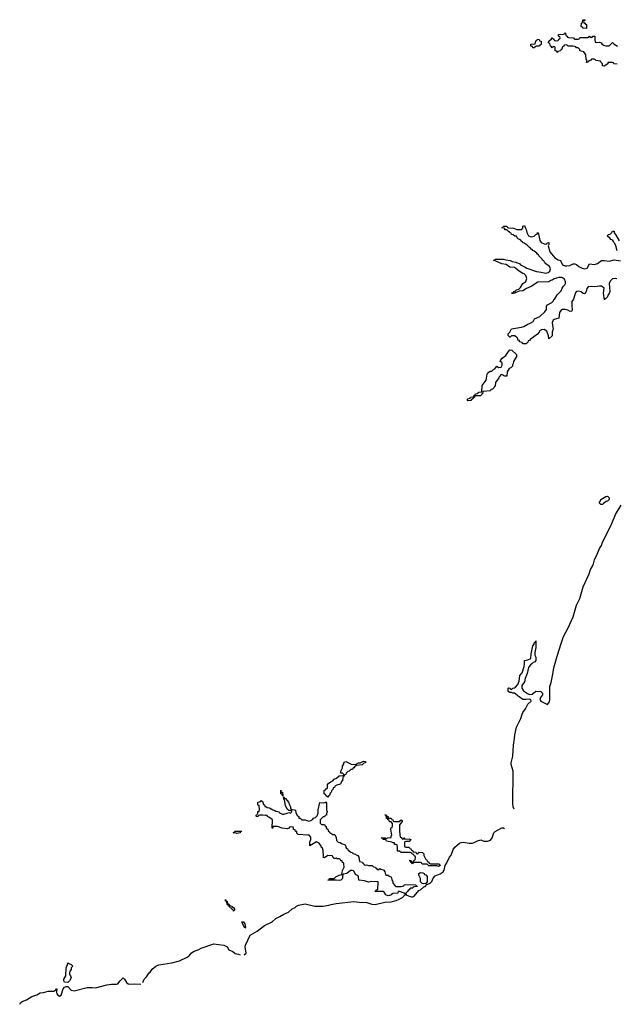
# Model space of a CAD drawing. Header units: inches. Extents: x 2672634 to 2765808, y 830487 to 941952.
# Tile 16 of 31: x 2744979 to 2752318, y 835561 to 847674. Entities that reach past the tile are written whole.
import ezdxf

# ---------------------------------------------------------------- set-up
doc = ezdxf.new("R2010")
doc.units = ezdxf.units.IN
doc.header["$MEASUREMENT"] = 0
for name, color, linetype in [('C7843', 7, 'Continuous'), ('C7853', 7, 'Continuous'), ('C7854', 7, 'Continuous')]:
    doc.layers.add(name, color=color, linetype=linetype)

msp = doc.modelspace()

# ---------------------------------------------------------------- linework, layer by layer
at = {"layer": 'C7843', "color": 6}
for points in [[(2748770, 838108), (2748746, 838130), (2748742, 838142), (2748726, 838150), (2748726, 838190), (2748742, 838198), (2748750, 838214), (2748762, 838218), (2748766, 838230), (2748766, 838270), (2748788, 838290), (2748806, 838294), (2748810, 838302), (2748829, 838311), (2748849, 838330), (2748877, 838343), (2748910, 838371), (2748962, 838378), (2748966, 838390), (2748950, 838406), (2748930, 838406), (2748930, 838430), (2748950, 838470), (2748950, 838490), (2748963, 838510), (2748970, 838542), (2748990, 838550), (2749056, 838516), (2749109, 838511), (2749146, 838530), (2749167, 838533), (2749210, 838551), (2749234, 838550), (2749231, 838530), (2749211, 838529), (2749190, 838509), (2749122, 838498), (2749097, 838483), (2749090, 838469), (2749078, 838462), (2749071, 838450), (2749051, 838449), (2749031, 838430), (2749014, 838426), (2748995, 838405), (2748990, 838388), (2748974, 838386), (2748970, 838366), (2748958, 838362), (2748952, 838348), (2748951, 838311), (2748939, 838301), (2748930, 838278), (2748922, 838270), (2748881, 838259), (2748857, 838243), (2748850, 838229), (2748837, 838223), (2748830, 838204), (2748813, 838187), (2748810, 838169), (2748800, 838160), (2748790, 838129), (2748777, 838123)], [(2748210, 838126), (2748207, 838147), (2748190, 838149), (2748190, 838194), (2748193, 838173), (2748211, 838169), (2748214, 838126)], [(2747650, 837662), (2747629, 837669), (2747606, 837670), (2747622, 837678), (2747626, 837690), (2747711, 837691), (2747706, 837686), (2747694, 837686), (2747690, 837669)], [(2749950, 837042), (2749930, 837049), (2749909, 837069), (2749909, 837109), (2749890, 837148), (2749890, 837171), (2749910, 837182), (2749940, 837180), (2749954, 837170), (2749958, 837158), (2749973, 837153), (2749990, 837134), (2749991, 837069), (2749974, 837046), (2749970, 837046)], [(2747534, 836794), (2747550, 836796), (2747556, 836790), (2747558, 836778), (2747591, 836770), (2747598, 836758), (2747610, 836751), (2747621, 836730), (2747620, 836720), (2747610, 836709), (2747603, 836723), (2747589, 836730), (2747583, 836743), (2747569, 836750), (2747564, 836764), (2747549, 836770), (2747544, 836784), (2747530, 836789), (2747528, 836828), (2747510, 836829), (2747510, 836851), (2747513, 836833), (2747530, 836831)], [(2747750, 836498), (2747740, 836520), (2747730, 836529), (2747710, 836574), (2747730, 836575), (2747750, 836551), (2747756, 836510)], [(2745570, 835828), (2745530, 835834), (2745522, 835850), (2745521, 835870), (2745547, 835913), (2745549, 836011), (2745567, 836053), (2745570, 836072), (2745582, 836062), (2745612, 836050), (2745631, 836030), (2745611, 836009), (2745611, 835991), (2745596, 835970), (2745591, 835950), (2745591, 835930), (2745605, 835910), (2745610, 835886), (2745590, 835849)]]:
    msp.add_lwpolyline(points, close=True, dxfattribs=at)
for points in [[(2747740, 836170), (2747766, 836190), (2747751, 836270), (2747755, 836290), (2747814, 836410), (2747841, 836430), (2747899, 836461), (2747990, 836530), (2748083, 836577), (2748130, 836615), (2748180, 836640), (2748228, 836670), (2748286, 836694), (2748330, 836735), (2748368, 836752), (2748384, 836770), (2748410, 836782), (2748490, 836798), (2748610, 836770), (2748710, 836770), (2748780, 836780), (2748809, 836790), (2748870, 836802), (2749090, 836825), (2749156, 836816), (2749250, 836812), (2749310, 836792), (2749350, 836790), (2749470, 836817), (2749550, 836822), (2749610, 836839), (2749647, 836853), (2749690, 836877), (2749705, 836890), (2749714, 836906), (2749726, 836910), (2749722, 836922), (2749709, 836929), (2749650, 836949), (2749633, 836947), (2749630, 836929), (2749570, 836926), (2749558, 836922), (2749554, 836910), (2749530, 836898), (2749510, 836895), (2749482, 836910), (2749462, 836942), (2749449, 836949), (2749350, 836949), (2749350, 836954), (2749362, 836958), (2749366, 836970), (2749386, 836974), (2749387, 837067), (2749310, 837070), (2749270, 837065), (2749220, 837080), (2749150, 837088), (2749148, 837128), (2749142, 837142), (2749110, 837158), (2749094, 837194), (2749084, 837204), (2749070, 837209), (2749050, 837209), (2749002, 837170), (2748958, 837162), (2748951, 837149), (2748950, 837109), (2748930, 837087), (2748910, 837085), (2748870, 837090), (2748768, 837090), (2748787, 837093), (2748789, 837110), (2748849, 837111), (2748868, 837130), (2748910, 837152), (2748942, 837158), (2748948, 837208), (2748969, 837250), (2748968, 837288), (2748962, 837302), (2748950, 837306), (2748946, 837326), (2748930, 837328), (2748924, 837344), (2748910, 837350), (2748886, 837350), (2748870, 837358), (2748849, 837350), (2748842, 837362), (2748829, 837370), (2748828, 837388), (2748770, 837390), (2748730, 837364), (2748710, 837368), (2748715, 837385), (2748714, 837454), (2748703, 837483), (2748690, 837489), (2748686, 837506), (2748662, 837542), (2748630, 837558), (2748570, 837522), (2748558, 837522), (2748549, 837509), (2748550, 837554), (2748562, 837590), (2748559, 837619), (2748540, 837640), (2748524, 837644), (2748406, 837650), (2748390, 837666), (2748387, 837687), (2748370, 837689), (2748367, 837707), (2748349, 837710), (2748348, 837728), (2748342, 837742), (2748310, 837746), (2748298, 837742), (2748294, 837730), (2748270, 837722), (2748206, 837730), (2748150, 837749), (2748111, 837749), (2748093, 837747), (2748091, 837730), (2748086, 837730), (2748089, 837830), (2748080, 837840), (2748058, 837850), (2748045, 837865), (2748026, 837870), (2748022, 837882), (2748007, 837887), (2747997, 837883), (2747970, 837889), (2747932, 837888), (2747918, 837882), (2747914, 837870), (2747890, 837866), (2747888, 837890), (2747902, 837898), (2747909, 837911), (2747910, 837932), (2747926, 837934), (2747928, 837952), (2747926, 838006), (2747909, 838010), (2747908, 838050), (2747942, 838058), (2747946, 838070), (2747954, 838070), (2747958, 838058), (2747970, 838054), (2747972, 838032), (2747978, 838018), (2747990, 838014), (2747993, 837993), (2748007, 837993), (2748024, 837984), (2748050, 837979), (2748094, 837954), (2748111, 837950), (2748130, 837936), (2748170, 837930), (2748176, 837916), (2748210, 837901), (2748230, 837901), (2748269, 837911), (2748290, 837922), (2748310, 837914), (2748326, 837930), (2748322, 837942), (2748290, 837946), (2748270, 837962), (2748250, 838009), (2748238, 838078), (2748229, 838091), (2748226, 838114), (2748230, 838114), (2748238, 838098), (2748250, 838094), (2748286, 838050), (2748296, 838016), (2748311, 837989), (2748311, 837971), (2748318, 837958), (2748333, 837953), (2748343, 837957), (2748370, 837951), (2748377, 837917), (2748398, 837878), (2748411, 837870), (2748413, 837853), (2748430, 837851), (2748451, 837831), (2748492, 837830), (2748530, 837815), (2748559, 837821), (2748583, 837837), (2748589, 837850), (2748619, 837861), (2748639, 837881), (2748649, 837911), (2748650, 837954), (2748670, 838042), (2748710, 838038), (2748736, 838044), (2748750, 838052), (2748755, 838030), (2748752, 837952), (2748762, 837930), (2748754, 837910), (2748754, 837890), (2748738, 837882), (2748730, 837866), (2748710, 837866), (2748674, 837830), (2748674, 837790), (2748690, 837774), (2748730, 837774), (2748738, 837758), (2748751, 837750), (2748751, 837731), (2748758, 837718), (2748770, 837714), (2748774, 837694), (2748790, 837682), (2748793, 837673), (2748830, 837651), (2748854, 837650), (2748870, 837614), (2748877, 837577), (2748896, 837556), (2748922, 837550), (2748939, 837539), (2748984, 837524), (2748992, 837508), (2748992, 837492), (2748998, 837478), (2749010, 837474), (2749018, 837458), (2749054, 837434), (2749071, 837430), (2749078, 837418), (2749110, 837410), (2749119, 837399), (2749138, 837390), (2749152, 837370), (2749158, 837318), (2749194, 837310), (2749198, 837298), (2749214, 837290), (2749218, 837278), (2749232, 837272), (2749244, 837276), (2749270, 837270), (2749314, 837270), (2749332, 837252), (2749354, 837250), (2749358, 837238), (2749370, 837234), (2749378, 837218), (2749390, 837214), (2749402, 837218), (2749406, 837230), (2749409, 837231), (2749422, 837222), (2749450, 837216), (2749458, 837210), (2749472, 837190), (2749478, 837158), (2749492, 837152), (2749514, 837150), (2749518, 837138), (2749532, 837132), (2749550, 837131), (2749555, 837095), (2749571, 837069), (2749571, 837051), (2749598, 837018), (2749611, 837011), (2749670, 837010), (2749703, 837017), (2749709, 837030), (2749730, 837035), (2749854, 837030), (2749858, 837018), (2749870, 837014), (2749870, 837009), (2749833, 837007), (2749818, 837002), (2749814, 836990), (2749791, 836989), (2749778, 836982), (2749771, 836970), (2749757, 836963), (2749751, 836950), (2749731, 836930), (2749732, 836910), (2749771, 836890), (2749798, 836882), (2749817, 836883), (2749830, 836891), (2749890, 836961), (2749910, 836971), (2749950, 837005), (2749966, 837010), (2749986, 837034), (2750000, 837039)], [(2750000, 837276), (2749990, 837286), (2749930, 837286), (2749922, 837302), (2749910, 837306), (2749833, 837307), (2749818, 837302), (2749810, 837288), (2749802, 837302), (2749790, 837306), (2749786, 837326), (2749769, 837330), (2749794, 837330), (2749798, 837318), (2749810, 837314), (2749822, 837318), (2749830, 837334), (2749842, 837338), (2749846, 837370), (2749842, 837382), (2749830, 837386), (2749826, 837406), (2749806, 837410), (2749802, 837422), (2749787, 837427), (2749672, 837428), (2749650, 837446), (2749630, 837446), (2749626, 837450), (2749627, 837487), (2749622, 837522), (2749608, 837528), (2749590, 837529), (2749588, 837548), (2749572, 837548), (2749556, 837556), (2749490, 837570), (2749483, 837583), (2749469, 837589), (2749449, 837590), (2749447, 837607), (2749426, 837610), (2749474, 837610), (2749482, 837602), (2749490, 837602), (2749506, 837610), (2749548, 837612), (2749550, 837634), (2749558, 837642), (2749545, 837715), (2749548, 837732), (2749562, 837738), (2749567, 837753), (2749567, 837787), (2749550, 837806), (2749530, 837808), (2749526, 837826), (2749509, 837830), (2749507, 837847), (2749490, 837849), (2749488, 837888), (2749469, 837891), (2749491, 837890), (2749491, 837871), (2749511, 837870), (2749513, 837853), (2749550, 837851), (2749556, 837836), (2749571, 837830), (2749575, 837815), (2749590, 837810), (2749649, 837811), (2749671, 837831), (2749682, 837822), (2749685, 837810), (2749651, 837769), (2749651, 837691), (2749658, 837618), (2749670, 837614), (2749690, 837594), (2749702, 837598), (2749706, 837610), (2749709, 837611), (2749714, 837606), (2749714, 837594), (2749770, 837596), (2749791, 837590), (2749770, 837566), (2749730, 837566), (2749718, 837562), (2749714, 837550), (2749714, 837510), (2749718, 837498), (2749730, 837494), (2749770, 837494), (2749778, 837478), (2749790, 837474), (2749798, 837458), (2749814, 837450), (2749818, 837438), (2749850, 837434), (2749858, 837418), (2749870, 837414), (2749882, 837418), (2749886, 837430), (2749889, 837431), (2749934, 837430), (2749950, 837414), (2749951, 837391), (2749971, 837351), (2749990, 837331), (2749997, 837317), (2750000, 837315)], [(2746494, 835830), (2746510, 835870), (2746539, 835901), (2746570, 835950), (2746582, 835958), (2746610, 835994), (2746652, 836030), (2746690, 836047), (2746850, 836072), (2746945, 836095), (2747040, 836140), (2747062, 836158), (2747087, 836190), (2747116, 836210), (2747184, 836236), (2747210, 836252), (2747365, 836305), (2747491, 836290), (2747530, 836270), (2747553, 836233), (2747599, 836210), (2747630, 836188), (2747670, 836179), (2747689, 836169)], [(2744979, 835561), (2744990, 835580), (2745010, 835594), (2745064, 835616), (2745130, 835658), (2745190, 835676), (2745230, 835704), (2745270, 835705), (2745330, 835721), (2745397, 835723), (2745422, 835738), (2745430, 835751), (2745434, 835750), (2745431, 835709), (2745435, 835690), (2745450, 835671), (2745470, 835661), (2745490, 835672), (2745513, 835750), (2745529, 835771), (2745550, 835779), (2745570, 835781), (2745602, 835742), (2745614, 835734), (2745649, 835729), (2745810, 835770), (2745870, 835770), (2745910, 835762), (2746050, 835800), (2746110, 835807), (2746170, 835807), (2746185, 835815), (2746213, 835850), (2746250, 835885), (2746270, 835871), (2746291, 835831), (2746313, 835813), (2746330, 835809), (2746386, 835814), (2746470, 835810)]]:
    msp.add_lwpolyline(points, dxfattribs=at)
at = {"layer": 'C7853', "color": 6}
for points in [[(2751062, 837962), (2751050, 837990), (2751045, 838030), (2751049, 838429), (2751023, 838510), (2751023, 838530), (2751047, 838613), (2751053, 838750), (2751067, 838830), (2751070, 838878), (2751090, 838970), (2751144, 839076), (2751159, 839130), (2751169, 839150), (2751203, 839197), (2751230, 839255), (2751269, 839290), (2751268, 839308), (2751250, 839315), (2751211, 839309), (2751169, 839310), (2751124, 839344), (2751110, 839350), (2751102, 839362), (2751067, 839387), (2751046, 839390), (2751030, 839398), (2751010, 839398), (2750986, 839410), (2750986, 839450), (2750990, 839454), (2751014, 839450), (2751018, 839438), (2751030, 839434), (2751046, 839450), (2751067, 839453), (2751079, 839461), (2751105, 839495), (2751125, 839535), (2751130, 839605), (2751159, 839641), (2751184, 839716), (2751190, 839750), (2751190, 839790), (2751230, 839797), (2751266, 839814), (2751270, 839874), (2751290, 839971), (2751309, 839991), (2751309, 840000)], [(2751330, 840000), (2751330, 839950), (2751314, 839890), (2751317, 839857), (2751330, 839830), (2751330, 839790), (2751311, 839770), (2751295, 839765), (2751281, 839750), (2751261, 839739), (2751236, 839704), (2751220, 839630), (2751195, 839570), (2751190, 839530), (2751158, 839482), (2751155, 839470), (2751158, 839450), (2751177, 839417), (2751224, 839384), (2751250, 839372), (2751285, 839375), (2751330, 839414), (2751391, 839410), (2751411, 839390), (2751411, 839370), (2751384, 839336), (2751378, 839310), (2751391, 839291), (2751470, 839251), (2751498, 839282), (2751502, 839310), (2751500, 839470), (2751518, 839522), (2751539, 839621), (2751550, 839699), (2751590, 839844), (2751641, 840000)], [(2750000, 837039), (2750030, 837051), (2750049, 837070), (2750067, 837113), (2750090, 837143), (2750150, 837165), (2750187, 837190), (2750202, 837210), (2750213, 837270), (2750228, 837292), (2750266, 837370), (2750286, 837394), (2750310, 837465), (2750330, 837494), (2750390, 837542), (2750410, 837553), (2750435, 837555), (2750510, 837544), (2750550, 837545), (2750570, 837550), (2750610, 837574), (2750650, 837584), (2750688, 837568), (2750732, 837568), (2750770, 837581), (2750790, 837610), (2750811, 837669), (2750830, 837688), (2750910, 837731), (2750931, 837731), (2750944, 837724)], [(2750000, 837315), (2750011, 837310), (2750017, 837297), (2750031, 837291), (2750134, 837290), (2750150, 837274), (2750150, 837269), (2750130, 837258), (2750110, 837266), (2750010, 837266), (2750000, 837276)]]:
    msp.add_lwpolyline(points, dxfattribs=at)
at = {"layer": 'C7854', "color": 6}
for points in [[(2751950, 847566), (2751910, 847568), (2751902, 847582), (2751886, 847590), (2751888, 847630), (2751902, 847638), (2751906, 847670), (2751910, 847674), (2751930, 847674), (2751934, 847670), (2751918, 847662), (2751914, 847650), (2751918, 847638), (2751933, 847633), (2751938, 847618), (2751950, 847614)], [(2751310, 847326), (2751290, 847329), (2751286, 847346), (2751266, 847350), (2751267, 847373), (2751322, 847378), (2751327, 847413), (2751342, 847418), (2751350, 847434), (2751370, 847432), (2751374, 847414), (2751392, 847410), (2751393, 847367), (2751378, 847362), (2751372, 847348), (2751333, 847347), (2751318, 847342)], [(2750970, 843289), (2750946, 843290), (2750910, 843308), (2750894, 843306), (2750892, 843290), (2750877, 843283), (2750874, 843270), (2750831, 843210), (2750830, 843166), (2750818, 843162), (2750814, 843150), (2750794, 843130), (2750774, 843126), (2750772, 843110), (2750678, 843102), (2750674, 843070), (2750658, 843062), (2750650, 843046), (2750590, 843046), (2750578, 843042), (2750574, 843030), (2750558, 843022), (2750554, 843010), (2750538, 843002), (2750530, 842988), (2750490, 842986), (2750486, 842990), (2750486, 843010), (2750522, 843018), (2750526, 843030), (2750566, 843034), (2750570, 843054), (2750582, 843058), (2750586, 843070), (2750606, 843074), (2750628, 843090), (2750666, 843094), (2750670, 843174), (2750719, 843241), (2750730, 843314), (2750738, 843330), (2750768, 843350), (2750789, 843351), (2750806, 843370), (2750822, 843378), (2750850, 843411), (2750870, 843394), (2750902, 843398), (2750915, 843425), (2750915, 843450), (2750910, 843458), (2750889, 843469), (2750899, 843490), (2750913, 843510), (2750958, 843542), (2750990, 843592), (2751010, 843612), (2751034, 843610), (2751090, 843554), (2751091, 843530), (2751052, 843470), (2751050, 843446), (2751042, 843430), (2751042, 843410), (2751022, 843390), (2750999, 843381), (2750977, 843343)], [(2752150, 841709), (2752126, 841710), (2752106, 841730), (2752125, 841755), (2752129, 841770), (2752189, 841810), (2752210, 841811), (2752230, 841791), (2752230, 841770), (2752210, 841750), (2752195, 841745), (2752159, 841721)]]:
    msp.add_lwpolyline(points, close=True, dxfattribs=at)
for points in [[(2752327, 847127), (2752286, 847130), (2752282, 847142), (2752268, 847148), (2752214, 847146), (2752212, 847130), (2752170, 847102), (2752163, 847103), (2752150, 847108), (2752149, 847129), (2752126, 847150), (2752122, 847162), (2752066, 847170), (2752062, 847182), (2752047, 847187), (2752013, 847187), (2752004, 847176), (2751977, 847163), (2751971, 847150), (2751950, 847149), (2751958, 847170), (2751949, 847190), (2751942, 847242), (2751917, 847277), (2751904, 847284), (2751869, 847290), (2751868, 847308), (2751848, 847328), (2751830, 847329), (2751819, 847339), (2751789, 847349), (2751726, 847350), (2751710, 847366), (2751678, 847362), (2751674, 847350), (2751658, 847342), (2751652, 847328), (2751650, 847308), (2751634, 847306), (2751632, 847290), (2751598, 847282), (2751590, 847269), (2751586, 847286), (2751566, 847290), (2751566, 847330), (2751562, 847342), (2751550, 847346), (2751538, 847342), (2751530, 847326), (2751522, 847342), (2751507, 847347), (2751502, 847382), (2751486, 847390), (2751488, 847410), (2751522, 847438), (2751531, 847451), (2751554, 847430), (2751558, 847418), (2751570, 847414), (2751602, 847418), (2751610, 847434), (2751622, 847438), (2751626, 847450), (2751622, 847462), (2751606, 847470), (2751608, 847490), (2751670, 847494), (2751682, 847498), (2751686, 847510), (2751691, 847511), (2751694, 847510), (2751698, 847478), (2751713, 847473), (2751718, 847458), (2751730, 847454), (2751792, 847452), (2751798, 847438), (2751810, 847434), (2751850, 847434), (2751862, 847438), (2751870, 847454), (2751970, 847454), (2751982, 847458), (2751988, 847472), (2751994, 847470), (2751998, 847458), (2752010, 847454), (2752022, 847458), (2752030, 847472), (2752050, 847472), (2752054, 847470), (2752053, 847433), (2752058, 847398), (2752070, 847394), (2752110, 847398), (2752131, 847390), (2752139, 847379), (2752162, 847362), (2752190, 847351), (2752229, 847351), (2752260, 847380), (2752270, 847394), (2752291, 847371), (2752331, 847350)], [(2752325, 844485), (2752310, 844490), (2752270, 844485), (2752242, 844458), (2752230, 844430), (2752237, 844330), (2752230, 844306), (2752215, 844285), (2752210, 844266), (2752190, 844246), (2752178, 844242), (2752172, 844228), (2752161, 844310), (2752168, 844370), (2752149, 844389), (2752136, 844396), (2752110, 844397), (2752054, 844386), (2752010, 844390), (2751974, 844386), (2751954, 844366), (2751946, 844330), (2751930, 844302), (2751910, 844305), (2751886, 844326), (2751850, 844333), (2751830, 844330), (2751812, 844308), (2751810, 844289), (2751790, 844235), (2751772, 844208), (2751770, 844150), (2751775, 844110), (2751770, 844089), (2751750, 844084), (2751721, 844101), (2751690, 844110), (2751652, 844108), (2751641, 844099), (2751621, 844070), (2751610, 844002), (2751553, 843987), (2751542, 843978), (2751530, 843950), (2751532, 843912), (2751541, 843870), (2751531, 843830), (2751530, 843786), (2751490, 843748), (2751483, 843783), (2751463, 843843), (2751430, 843863), (2751400, 843860), (2751375, 843845), (2751370, 843829), (2751350, 843806), (2751259, 843741), (2751250, 843729), (2751235, 843725), (2751230, 843706), (2751210, 843686), (2751172, 843688), (2751166, 843690), (2751162, 843702), (2751128, 843710), (2751126, 843726), (2751108, 843730), (2751108, 843750), (2751100, 843760), (2751070, 843786), (2751030, 843786), (2751014, 843770), (2751008, 843770), (2750988, 843790), (2750988, 843810), (2751010, 843830), (2751030, 843870), (2751150, 843890), (2751179, 843901), (2751229, 843930), (2751260, 843940), (2751297, 843963), (2751310, 843995), (2751376, 844024), (2751441, 844079), (2751461, 844110), (2751461, 844150), (2751470, 844165), (2751527, 844193), (2751545, 844215), (2751550, 844230), (2751561, 844239), (2751590, 844290), (2751641, 844339), (2751653, 844370), (2751670, 844397), (2751686, 844414), (2751693, 844430), (2751692, 844450), (2751680, 844480), (2751657, 844497), (2751643, 844503), (2751610, 844502), (2751555, 844485), (2751531, 844470), (2751513, 844467), (2751490, 844450), (2751354, 844446), (2751271, 844390), (2751212, 844368), (2751170, 844339), (2751125, 844335), (2751081, 844319), (2751070, 844310), (2751029, 844309), (2751049, 844311), (2751058, 844322), (2751058, 844330), (2751080, 844340), (2751089, 844350), (2751120, 844360), (2751141, 844379), (2751170, 844430), (2751205, 844455), (2751219, 844490), (2751206, 844526), (2751186, 844546), (2751169, 844550), (2751109, 844590), (2751079, 844619), (2751065, 844625), (2751010, 844630), (2750963, 844663), (2750909, 844670), (2750830, 844708), (2750808, 844710), (2750822, 844718), (2750826, 844730), (2750930, 844730), (2750959, 844719), (2751012, 844710), (2751038, 844698), (2751082, 844690), (2751130, 844670), (2751139, 844659), (2751199, 844630), (2751216, 844616), (2751337, 844577), (2751392, 844570), (2751430, 844559), (2751450, 844557), (2751478, 844562), (2751500, 844580), (2751507, 844610), (2751497, 844637), (2751464, 844664), (2751450, 844670), (2751444, 844684), (2751434, 844690), (2751426, 844706), (2751410, 844715), (2751406, 844726), (2751367, 844770), (2751363, 844783), (2751350, 844789), (2751342, 844802), (2751308, 844828), (2751290, 844835), (2751285, 844845), (2751270, 844850), (2751264, 844864), (2751249, 844870), (2751221, 844901), (2751185, 844925), (2751169, 844930), (2751163, 844943), (2751149, 844950), (2751142, 844962), (2751110, 844978), (2751098, 844990), (2751089, 845009), (2751068, 845010), (2751049, 845029), (2751028, 845030), (2751026, 845046), (2751008, 845050), (2751006, 845066), (2750986, 845070), (2750982, 845082), (2750969, 845089), (2750948, 845090), (2750946, 845106), (2750908, 845112), (2750922, 845118), (2750930, 845134), (2750970, 845134), (2750978, 845118), (2750992, 845112), (2751054, 845110), (2751093, 845093), (2751149, 845091), (2751169, 845111), (2751170, 845134), (2751190, 845142), (2751196, 845116), (2751210, 845091), (2751217, 845057), (2751237, 845017), (2751270, 845001), (2751290, 845006), (2751308, 845012), (2751330, 845031), (2751345, 845035), (2751350, 845054), (2751360, 845040), (2751377, 844957), (2751395, 844935), (2751430, 844916), (2751450, 844911), (2751462, 844918), (2751469, 844930), (2751490, 844931), (2751490, 844908), (2751478, 844890), (2751499, 844819), (2751564, 844744), (2751601, 844721), (2751630, 844710), (2751657, 844657), (2751686, 844646), (2751710, 844646), (2751748, 844652), (2751786, 844670), (2751810, 844670), (2751830, 844661), (2751856, 844636), (2751897, 844617), (2751930, 844610), (2751961, 844619), (2751990, 844670), (2752050, 844664), (2752087, 844673), (2752138, 844710), (2752170, 844712), (2752230, 844703), (2752290, 844719), (2752370, 844706)], [(2752327, 844830), (2752313, 844893), (2752301, 844921), (2752290, 844929), (2752285, 844945), (2752276, 844956), (2752265, 844965), (2752249, 844970), (2752242, 844982), (2752209, 845010), (2752218, 845030), (2752243, 845037), (2752265, 845055), (2752270, 845074), (2752290, 845071), (2752293, 845053), (2752310, 845031), (2752354, 844954)], [(2751641, 840000), (2751670, 840087), (2751726, 840194), (2751787, 840330), (2751830, 840471), (2751868, 840552), (2751910, 840696), (2751983, 840857), (2752002, 840910), (2752027, 840953), (2752038, 840982), (2752050, 841031), (2752083, 841097), (2752110, 841168), (2752135, 841205), (2752150, 841248), (2752220, 841380), (2752250, 841450), (2752265, 841475), (2752310, 841585), (2752380, 841700)], [(2751309, 840000), (2751310, 840014), (2751322, 840018), (2751330, 840032), (2751330, 840000)]]:
    msp.add_lwpolyline(points, dxfattribs=at)

doc.saveas('drawing.dxf')
